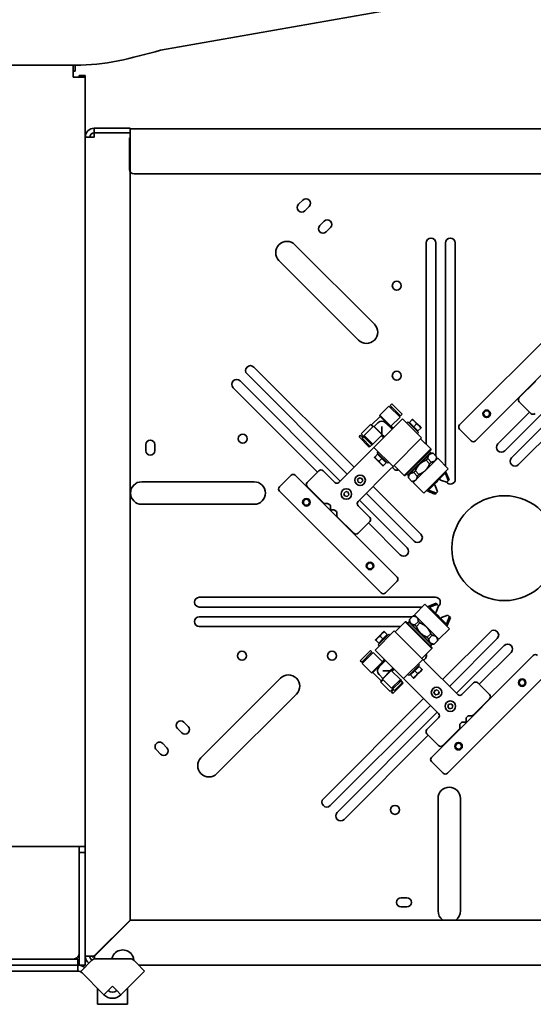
# Model space of a CAD drawing. Header units: millimetres. Extents: x 0 to 7128, y 0 to 5040.
# Tile 26 of 93: x 2254 to 2528, y 948 to 1473. Entities that reach past the tile are written whole.
import ezdxf

# ---------------------------------------------------------------- set-up
doc = ezdxf.new("R2010")
doc.units = ezdxf.units.MM
doc.header["$LTSCALE"] = 12
doc.layers.add('Spigoli visibili(ISO)', color=7, linetype='Continuous', lineweight=35)

msp = doc.modelspace()

# ---------------------------------------------------------------- linework, layer by layer
at = {"layer": 'Spigoli visibili(ISO)'}
for p, q in [((2451.1364, 1477.9692), (2329.5608, 1456.5321)), ((2284.1905, 1448.5321), (1844.1905, 1448.5321)), ((2282.9905, 1442.1321), (2282.9905, 1448.5321)), ((2282.9905, 1445.3321), (2283.9278, 1445.3321)), ((2283.9278, 1445.3321), (2283.9278, 1448.5321)), ((2289.3905, 1442.1321), (2282.9905, 1442.1321)), ((2286.1905, 1442.1321), (2286.1905, 1443.0694)), ((2286.1905, 1443.0694), (2289.3905, 1443.0694)), ((2289.3905, 1442.1321), (2289.3905, 1443.0694)), ((2289.3905, 1442.1321), (2289.3905, 1031.7321)), ((2313.3905, 1414.9321), (2294.1905, 1414.9321)), ((2294.1905, 1412.5321), (2294.1905, 1414.9321)), ((2313.3905, 1412.5321), (2313.3905, 1414.9321)), ((2313.3905, 1414.5321), (2730.5905, 1414.5321)), ((2294.1905, 1410.1321), (2289.3905, 1410.1321)), ((2294.1905, 1412.5321), (2313.3905, 1412.5321)), ((2294.1905, 1410.1321), (2294.1905, 1412.4521)), ((2294.1905, 1412.4521), (2313.3905, 1412.4521)), ((2312.9905, 1412.5321), (2312.9905, 1412.4521)), ((2312.9905, 1392.9321), (2312.9905, 1409.7321)), ((2313.3905, 1412.4521), (2313.3905, 992.5887)), ((2711.3339, 1390.5321), (2315.3905, 1390.5321)), ((2403.1797, 1374.3429), (2405.4425, 1376.6056)), ((2408.8366, 1373.2115), (2406.5739, 1370.9488)), ((2414.4934, 1363.0292), (2416.7562, 1365.2919)), ((2420.1503, 1361.8978), (2417.8876, 1359.6351)), ((2401.2067, 1352.8012), (2443.6331, 1310.3748)), ((2471.1905, 1246.3029), (2471.1905, 1353.7321)), ((2476.3905, 1353.7321), (2476.3905, 1240.1123)), ((2481.5905, 1234.7716), (2481.5905, 1353.7321)), ((2486.7905, 1353.7321), (2486.7905, 1227.7321)), ((2435.1479, 1301.8895), (2392.7215, 1344.3159)), ((2489.0903, 1256.6931), (2543.3961, 1310.9989)), ((2551.8814, 1302.5136), (2497.5756, 1248.2078)), ((2379.3473, 1287.5229), (2432.7826, 1234.0876)), ((2429.1056, 1230.4107), (2375.6704, 1283.846)), ((2413.2665, 1231.5421), (2368.3165, 1276.4921)), ((2371.9934, 1280.169), (2425.4287, 1226.7337)), ((2529.7488, 1280.0981), (2520.9321, 1271.2815)), ((2446.4976, 1261.8317), (2451.4191, 1266.7532)), ((2457.3022, 1260.87), (2451.4191, 1266.7532)), ((2452.1262, 1267.0643), (2452.9747, 1267.9128)), ((2457.6134, 1261.5771), (2452.1262, 1267.0643)), ((2452.4373, 1265.7349), (2452.9465, 1266.244)), ((2458.4619, 1262.4257), (2452.9747, 1267.9128)), ((2538.6098, 1268.3116), (2513.1319, 1242.8338)), ((2520.9321, 1269.0187), (2527.1546, 1262.7962)), ((2442.1442, 1256.6863), (2446.665, 1261.2071)), ((2452.332, 1255.9974), (2446.4976, 1261.8317)), ((2446.665, 1261.2071), (2446.4976, 1261.8317)), ((2451.471, 1256.4011), (2446.665, 1261.2071)), ((2452.4373, 1256.0051), (2457.3022, 1260.87)), ((2456.284, 1261.8883), (2456.7931, 1262.3974)), ((2457.6134, 1261.5771), (2458.4619, 1262.4257)), ((2509.455, 1246.5107), (2526.4475, 1263.5033)), ((2516.8089, 1239.1568), (2542.2867, 1264.6347)), ((2545.9637, 1260.9577), (2520.4858, 1235.4799)), ((2436.5981, 1251.9322), (2441.5196, 1256.8537)), ((2438.2386, 1251.0837), (2443.1035, 1255.9486)), ((2442.7641, 1255.6091), (2441.5196, 1256.8537)), ((2442.1442, 1256.6863), (2441.5196, 1256.8537)), ((2442.9927, 1255.8378), (2442.1442, 1256.6863)), ((2447.7422, 1251.3099), (2443.1035, 1255.9486)), ((2443.5497, 1255.829), (2443.1035, 1255.9486)), ((2443.5497, 1255.829), (2445.536, 1257.8153)), ((2447.5724, 1251.8062), (2443.5497, 1255.829)), ((2446.7833, 1248.0884), (2455.2686, 1256.5736)), ((2447.5724, 1251.8062), (2447.5724, 1255.7789)), ((2453.0596, 1254.3646), (2449.6089, 1257.8153)), ((2451.0231, 1256.4011), (2451.471, 1256.4011)), ((2453.5687, 1254.8738), (2452.4373, 1256.0051)), ((2458.6627, 1259.9678), (2455.2686, 1256.5736)), ((2458.6627, 1259.9678), (2468.845, 1249.7854)), ((2460.9254, 1257.705), (2461.4911, 1258.2707)), ((2461.4911, 1258.2707), (2467.148, 1252.6138)), ((2462.3397, 1257.9879), (2463.8347, 1259.4829)), ((2464.6025, 1255.7252), (2462.3397, 1257.9879)), ((2462.6565, 1257.6711), (2462.3736, 1257.3882)), ((2465.1681, 1258.5536), (2464.0368, 1259.685)), ((2464.6025, 1255.7252), (2466.0974, 1257.2201)), ((2466.8652, 1253.4624), (2464.6025, 1255.7252)), ((2467.4309, 1256.2909), (2465.1681, 1258.5536)), ((2468.5623, 1255.1595), (2467.4309, 1256.2909)), ((2435.4385, 1250.3766), (2436.287, 1251.2251)), ((2440.9256, 1244.8894), (2435.4385, 1250.3766)), ((2437.475, 1250.0371), (2436.287, 1251.2251)), ((2438.8043, 1249.726), (2436.5981, 1251.9322)), ((2437.0224, 1249.5846), (2437.8709, 1250.4331)), ((2437.1073, 1250.4048), (2437.6164, 1250.914)), ((2442.2267, 1246.0773), (2437.8709, 1250.4331)), ((2442.8773, 1246.445), (2438.2386, 1251.0837)), ((2438.6912, 1249.6129), (2439.2003, 1250.122)), ((2442.8773, 1246.445), (2447.7422, 1251.3099)), ((2448.4775, 1249.7826), (2447.3462, 1250.914)), ((2448.9867, 1250.2917), (2447.6593, 1251.619)), ((2447.6593, 1251.619), (2447.7422, 1251.3099)), ((2466.5484, 1253.7792), (2466.2655, 1253.4963)), ((2466.5823, 1252.0482), (2467.148, 1252.6138)), ((2466.8652, 1253.4624), (2468.3602, 1254.9574)), ((2495.3128, 1248.2078), (2489.0903, 1254.4303)), ((2321.6516, 1242.9752), (2321.6516, 1246.1752)), ((2326.4516, 1246.1752), (2326.4516, 1242.9752)), ((2441.3782, 1245.2288), (2437.0224, 1249.5846)), ((2440.9256, 1244.8894), (2441.3216, 1245.2854)), ((2441.3782, 1245.2288), (2442.2267, 1246.0773)), ((2441.4065, 1246.8976), (2441.9156, 1247.4067)), ((2442.4813, 1246.0491), (2441.5196, 1247.0107)), ((2442.4813, 1246.0491), (2442.8773, 1246.445)), ((2446.7833, 1248.0884), (2443.3892, 1244.6942)), ((2465.4509, 1246.3913), (2456.9657, 1237.906)), ((2465.4509, 1246.3913), (2468.845, 1249.7854)), ((2468.2765, 1249.2169), (2473.6505, 1243.8429)), ((2441.6921, 1242.9972), (2424.7216, 1226.0266)), ((2441.6921, 1242.9972), (2443.3892, 1244.6942)), ((2453.5715, 1234.5119), (2443.3892, 1244.6942)), ((2445.369, 1241.0172), (2443.8741, 1239.5223)), ((2445.0863, 1241.8658), (2445.6519, 1242.4315)), ((2445.0863, 1241.8658), (2450.7431, 1236.209)), ((2445.369, 1241.0172), (2447.6318, 1238.7545)), ((2445.6858, 1240.7005), (2445.9687, 1240.9834)), ((2459.5084, 1229.7008), (2473.6505, 1243.8429)), ((2473.6505, 1243.2772), (2460.0741, 1229.7008)), ((2461.3469, 1229.8422), (2473.5091, 1242.0044)), ((2467.7108, 1235.6405), (2472.8548, 1240.7844)), ((2472.8548, 1240.7844), (2473.6505, 1241.5802)), ((2472.9434, 1242.5701), (2473.5091, 1242.0044)), ((2473.5091, 1241.4387), (2473.2263, 1241.7216)), ((2473.6505, 1243.2772), (2473.6505, 1243.8429)), ((2473.6505, 1241.5802), (2474.9226, 1241.5802)), ((2474.9226, 1241.5802), (2474.9408, 1241.5619)), ((2474.9408, 1241.5619), (2476.8002, 1239.7026)), ((2476.8002, 1239.7026), (2476.8184, 1239.6844)), ((2476.8184, 1238.4123), (2476.8184, 1239.6844)), ((2443.672, 1239.3202), (2444.8034, 1238.1888)), ((2444.8034, 1238.1888), (2447.0661, 1235.9261)), ((2447.6318, 1238.7545), (2446.1368, 1237.2595)), ((2447.0661, 1235.9261), (2448.1975, 1234.7947)), ((2447.6318, 1238.7545), (2449.8945, 1236.4918)), ((2449.8945, 1236.4918), (2448.3996, 1234.9968)), ((2449.5777, 1236.8085), (2449.8606, 1237.0914)), ((2450.7431, 1236.209), (2451.3088, 1236.7747)), ((2451.8745, 1232.8149), (2453.5715, 1234.5119)), ((2453.5715, 1234.5119), (2456.9657, 1237.906)), ((2454.1344, 1235.0748), (2459.5084, 1229.7008)), ((2462.5669, 1230.4965), (2467.7108, 1235.6405)), ((2477.3841, 1238.978), (2464.3733, 1225.9672)), ((2471.2287, 1237.8498), (2473.088, 1235.9905)), ((2473.9366, 1236.839), (2472.0772, 1238.6983)), ((2483.0409, 1233.3211), (2477.3841, 1238.978)), ((2392.9238, 1223.6005), (2399.1463, 1229.823)), ((2401.4091, 1229.823), (2455.7149, 1175.5172)), ((2413.9736, 1232.2492), (2407.751, 1226.0266)), ((2422.4588, 1226.0266), (2416.2363, 1232.2492)), ((2434.9039, 1215.8443), (2451.8745, 1232.8149)), ((2460.0741, 1229.7008), (2459.5084, 1229.7008)), ((2460.7812, 1230.4079), (2461.3469, 1229.8422)), ((2461.9126, 1229.8422), (2461.6297, 1230.125)), ((2461.7711, 1229.7008), (2462.5669, 1230.4965)), ((2461.7711, 1229.7008), (2461.7711, 1228.4287)), ((2464.653, 1231.2741), (2466.5123, 1229.4147)), ((2467.3608, 1230.2633), (2465.5015, 1232.1226)), ((2470.0302, 1220.3104), (2483.0409, 1233.3211)), ((2472.4171, 1221.9053), (2481.446, 1230.9342)), ((2483.5783, 1227.4097), (2481.6206, 1231.9009)), ((2319.4887, 1226.3478), (2379.4887, 1226.3478)), ((2407.751, 1223.7639), (2416.5677, 1214.9472)), ((2434.6969, 1227.5166), (2435.6767, 1228.4964)), ((2435.0555, 1226.1782), (2434.6969, 1227.5166)), ((2436.3939, 1225.8196), (2435.0555, 1226.1782)), ((2435.6767, 1228.4964), (2437.0151, 1228.1378)), ((2437.3737, 1226.7994), (2436.3939, 1225.8196)), ((2437.0151, 1228.1378), (2437.3737, 1226.7994)), ((2442.9649, 1223.9053), (2468.4428, 1198.4275)), ((2461.7894, 1228.4105), (2461.7711, 1228.4287)), ((2463.6487, 1226.5511), (2461.7894, 1228.4105)), ((2463.6669, 1226.5329), (2463.6487, 1226.5511)), ((2464.939, 1226.5329), (2463.6669, 1226.5329)), ((2470.0302, 1220.3104), (2464.3733, 1225.9672)), ((2476.083, 1224.4399), (2475.5173, 1225.0056)), ((2476.083, 1224.4399), (2477.2144, 1221.0458)), ((2476.5638, 1226.0521), (2476.677, 1225.9389)), ((2476.677, 1225.9389), (2477.4124, 1226.6743)), ((2477.2992, 1226.7875), (2477.4124, 1226.6743)), ((2478.3457, 1227.834), (2478.9114, 1227.2683)), ((2482.3055, 1226.1369), (2478.9114, 1227.2683)), ((2483.0249, 1226.8563), (2482.3055, 1226.1369)), ((2483.0249, 1226.8563), (2483.5783, 1227.4097)), ((2447.2296, 1167.0319), (2392.9238, 1221.3377)), ((2427.343, 1220.1627), (2428.3227, 1221.1425)), ((2427.7016, 1218.8243), (2427.343, 1220.1627)), ((2429.04, 1218.4657), (2427.7016, 1218.8243)), ((2428.3227, 1221.1425), (2429.6612, 1220.7839)), ((2430.0198, 1219.4455), (2429.04, 1218.4657)), ((2429.6612, 1220.7839), (2430.0198, 1219.4455)), ((2464.7658, 1194.7505), (2439.288, 1220.2284)), ((2475.9416, 1219.773), (2471.4504, 1221.7307)), ((2475.9416, 1219.773), (2476.495, 1220.3264)), ((2477.2144, 1221.0458), (2476.495, 1220.3264)), ((2379.4887, 1214.3478), (2319.4887, 1214.3478)), ((2417.1334, 1214.7129), (2418.7334, 1214.7129)), ((2419.299, 1214.4786), (2419.9618, 1213.8159)), ((2420.1961, 1213.2502), (2420.1961, 1211.7188)), ((2441.1265, 1207.359), (2434.9039, 1213.5816)), ((2435.611, 1216.5514), (2461.0889, 1191.0736)), ((2420.5961, 1211.3188), (2422.1275, 1211.3188)), ((2422.6932, 1211.0845), (2423.3559, 1210.4218)), ((2423.5902, 1209.8561), (2423.5902, 1208.2561)), ((2423.8245, 1207.6904), (2432.6412, 1198.8737)), ((2434.9039, 1198.8737), (2441.1265, 1205.0963)), ((2457.4119, 1187.3966), (2440.4194, 1204.3892)), ((2455.7149, 1173.2545), (2449.4923, 1167.0319)), ((2350.1905, 1164.7321), (2476.1905, 1164.7321)), ((2470.6015, 1160.9825), (2464.9446, 1155.3257)), ((2483.6123, 1147.9718), (2470.6015, 1160.9825)), ((2476.5129, 1161.52), (2472.0218, 1159.5623)), ((2477.0663, 1160.9665), (2476.5129, 1161.52)), ((2477.0663, 1160.9665), (2477.7857, 1160.2472)), ((2469.1511, 1159.5321), (2350.1905, 1159.5321)), ((2482.0173, 1150.3587), (2472.9884, 1159.3876)), ((2476.0886, 1156.2874), (2476.6543, 1156.853)), ((2477.7857, 1160.2472), (2476.6543, 1156.853)), ((2350.1905, 1154.3321), (2463.8104, 1154.3321)), ((2454.7057, 1146.2182), (2460.0797, 1151.5922)), ((2474.2219, 1137.45), (2460.0797, 1151.5922)), ((2460.6454, 1151.5922), (2460.0797, 1151.5922)), ((2460.6454, 1151.5922), (2474.2219, 1138.0157)), ((2461.3525, 1150.8851), (2461.9182, 1151.4508)), ((2474.0805, 1139.2885), (2461.9182, 1151.4508)), ((2462.4839, 1151.4508), (2462.2011, 1151.1679)), ((2462.3425, 1152.8642), (2462.3607, 1152.8825)), ((2462.3425, 1151.5922), (2462.3425, 1152.8642)), ((2463.1383, 1150.7964), (2462.3425, 1151.5922)), ((2462.3607, 1152.8825), (2464.22, 1154.7418)), ((2468.2822, 1145.6525), (2463.1383, 1150.7964)), ((2464.22, 1154.7418), (2464.2383, 1154.76)), ((2465.5103, 1154.76), (2464.2383, 1154.76)), ((2464.9446, 1155.3257), (2477.9554, 1142.3149)), ((2467.0836, 1151.8782), (2465.2243, 1150.0189)), ((2466.0728, 1149.1703), (2467.9322, 1151.0297)), ((2477.1352, 1155.2408), (2477.2483, 1155.354)), ((2477.9837, 1154.6186), (2477.2483, 1155.354)), ((2477.8706, 1154.5055), (2477.9837, 1154.6186)), ((2479.4828, 1154.0246), (2478.9171, 1153.4589)), ((2479.4828, 1154.0246), (2482.8769, 1155.156)), ((2484.1497, 1153.8832), (2482.192, 1149.3921)), ((2482.8769, 1155.156), (2483.5963, 1154.4366)), ((2484.1497, 1153.8832), (2483.5963, 1154.4366)), ((2457.6197, 1149.1321), (2350.1905, 1149.1321)), ((2443.9549, 1136.6043), (2454.1372, 1146.7867)), ((2447.6318, 1145.3725), (2445.369, 1143.1098)), ((2445.6519, 1139.4328), (2451.3088, 1145.0896)), ((2448.7632, 1146.5039), (2447.6318, 1145.3725)), ((2450.4602, 1144.8068), (2448.9653, 1146.3018)), ((2451.8745, 1144.5239), (2451.3088, 1145.0896)), ((2457.5313, 1143.3926), (2454.1372, 1146.7867)), ((2473.4261, 1140.5085), (2468.2822, 1145.6525)), ((2473.6594, 1145.3025), (2471.8, 1143.4431)), ((2483.6123, 1147.9718), (2477.9554, 1142.3149)), ((2480.0173, 1120.9066), (2505.4952, 1146.3844)), ((2445.369, 1143.1098), (2444.2377, 1141.9784)), ((2445.9347, 1140.2813), (2444.4398, 1141.7763)), ((2448.1975, 1142.5441), (2445.9347, 1140.2813)), ((2446.2515, 1140.5981), (2446.5344, 1140.3152)), ((2448.1975, 1142.5441), (2446.7025, 1144.039)), ((2450.4602, 1144.8068), (2448.1975, 1142.5441)), ((2450.1434, 1144.49), (2450.4263, 1144.2071)), ((2457.5313, 1143.3926), (2466.0166, 1134.9073)), ((2472.6486, 1142.5946), (2474.5079, 1144.4539)), ((2474.2219, 1139.7128), (2473.4261, 1140.5085)), ((2474.0805, 1139.8542), (2473.7976, 1139.5714)), ((2474.2219, 1139.7128), (2475.4939, 1139.7128)), ((2475.5122, 1139.731), (2475.4939, 1139.7128)), ((2477.3715, 1141.5903), (2475.5122, 1139.731)), ((2477.3897, 1141.6086), (2477.3715, 1141.5903)), ((2477.3897, 1142.8806), (2477.3897, 1141.6086)), ((2509.1721, 1142.7075), (2483.6943, 1117.2296)), ((2441.497, 1136.4035), (2436.0098, 1130.9164)), ((2442.3455, 1135.555), (2436.8584, 1130.0678)), ((2443.0526, 1135.2439), (2437.1695, 1129.3607)), ((2442.3455, 1135.555), (2441.497, 1136.4035)), ((2442.0344, 1134.2256), (2441.5253, 1134.7347)), ((2447.9175, 1130.379), (2443.0526, 1135.2439)), ((2443.9549, 1136.6043), (2447.349, 1133.2102)), ((2446.2176, 1138.8671), (2445.6519, 1139.4328)), ((2469.4107, 1131.5132), (2466.0166, 1134.9073)), ((2468.8479, 1132.076), (2474.2219, 1137.45)), ((2473.5148, 1138.7228), (2474.0805, 1139.2885)), ((2474.2219, 1138.0157), (2474.2219, 1137.45)), ((2487.3712, 1113.5527), (2512.8491, 1139.0305)), ((2516.526, 1135.3535), (2499.5335, 1118.361)), ((2436.8584, 1130.0678), (2436.0098, 1130.9164)), ((2442.091, 1124.4393), (2437.1695, 1129.3607)), ((2438.1877, 1130.379), (2437.6786, 1130.8881)), ((2447.9253, 1130.2736), (2442.091, 1124.4393)), ((2447.5215, 1129.4126), (2442.7156, 1124.6066)), ((2449.558, 1131.0012), (2446.1073, 1127.5505)), ((2455.8343, 1124.7249), (2447.349, 1133.2102)), ((2447.5215, 1128.9648), (2447.5215, 1129.4126)), ((2449.0489, 1131.5103), (2447.9175, 1130.379)), ((2469.4107, 1131.5132), (2459.2284, 1121.3308)), ((2467.7137, 1128.6847), (2467.148, 1129.2504)), ((2471.1078, 1129.8161), (2469.4107, 1131.5132)), ((2488.0783, 1112.8455), (2471.1078, 1129.8161)), ((2474.0996, 1079.3507), (2528.4054, 1133.6565)), ((2442.7156, 1124.6066), (2442.091, 1124.4393)), ((2447.2363, 1120.0858), (2442.7156, 1124.6066)), ((2452.6127, 1125.6838), (2447.9741, 1121.0452)), ((2452.1164, 1125.5141), (2448.0936, 1121.4913)), ((2452.1164, 1125.5141), (2448.1438, 1125.5141)), ((2453.6309, 1126.9283), (2452.3036, 1125.601)), ((2452.3036, 1125.601), (2452.6127, 1125.6838)), ((2457.4776, 1120.8189), (2452.6127, 1125.6838)), ((2454.1401, 1126.4192), (2453.0087, 1125.2878)), ((2455.8343, 1124.7249), (2459.2284, 1121.3308)), ((2462.0568, 1123.0279), (2467.7137, 1128.6847)), ((2462.9054, 1123.3107), (2465.1681, 1125.5734)), ((2465.1681, 1125.5734), (2467.4309, 1127.8362)), ((2465.1681, 1125.5734), (2466.6631, 1124.0785)), ((2465.7338, 1122.745), (2467.9966, 1125.0077)), ((2467.1141, 1127.5194), (2466.8312, 1127.8023)), ((2467.4309, 1127.8362), (2468.9258, 1126.3412)), ((2467.9966, 1125.0077), (2469.1279, 1126.1391)), ((2536.8907, 1125.1712), (2482.5849, 1070.8654)), ((2351.1215, 1079.1484), (2393.5479, 1121.5748)), ((2448.0936, 1121.4913), (2446.1073, 1123.4776)), ((2448.3135, 1120.7057), (2447.069, 1119.4612)), ((2447.2363, 1120.0858), (2447.069, 1119.4612)), ((2451.9904, 1114.5398), (2447.069, 1119.4612)), ((2448.0849, 1120.9344), (2447.2363, 1120.0858)), ((2448.0936, 1121.4913), (2447.9741, 1121.0452)), ((2452.839, 1116.1803), (2447.9741, 1121.0452)), ((2457.4776, 1120.8189), (2452.839, 1116.1803)), ((2457.8453, 1120.1683), (2453.4895, 1115.8126)), ((2459.0332, 1118.8673), (2453.5461, 1113.3801)), ((2458.6938, 1119.3198), (2454.338, 1114.964)), ((2457.025, 1119.3481), (2456.5159, 1119.8572)), ((2457.8736, 1120.4229), (2456.9119, 1119.4612)), ((2457.8736, 1120.4229), (2457.4776, 1120.8189)), ((2458.6938, 1119.3198), (2457.8453, 1120.1683)), ((2459.0332, 1118.8673), (2458.6373, 1119.2632)), ((2460.9254, 1119.6338), (2459.2284, 1121.3308)), ((2460.9254, 1119.6338), (2477.896, 1102.6632)), ((2462.0568, 1123.0279), (2461.4911, 1123.5936)), ((2462.9054, 1123.3107), (2464.4004, 1121.8157)), ((2463.2222, 1123.6275), (2462.9393, 1123.9104)), ((2464.6025, 1121.6136), (2465.7338, 1122.745)), ((2496.5636, 1119.0681), (2490.3411, 1112.8455)), ((2505.0489, 1112.8455), (2498.8264, 1119.0681)), ((2454.1966, 1116.7459), (2451.9904, 1114.5398)), ((2453.8855, 1115.4166), (2452.6976, 1114.2286)), ((2453.5461, 1113.3801), (2452.6976, 1114.2286)), ((2453.5178, 1115.0489), (2453.0087, 1115.558)), ((2454.338, 1114.964), (2453.4895, 1115.8126)), ((2454.3098, 1116.6328), (2453.8006, 1117.1419)), ((2475.4262, 1113.6183), (2475.7848, 1114.9567)), ((2476.406, 1112.6385), (2475.4262, 1113.6183)), ((2475.7848, 1114.9567), (2477.1233, 1115.3153)), ((2477.1233, 1115.3153), (2478.1031, 1114.3355)), ((2478.1031, 1114.3355), (2477.7444, 1112.9971)), ((2402.0331, 1113.0895), (2359.6067, 1070.6631)), ((2416.3997, 1057.289), (2469.835, 1110.7242)), ((2477.7444, 1112.9971), (2476.406, 1112.6385)), ((2496.2323, 1101.7662), (2505.0489, 1110.5828)), ((2473.5119, 1107.0473), (2420.0767, 1053.612)), ((2423.7536, 1049.935), (2477.1889, 1103.3703)), ((2482.7801, 1106.2644), (2483.1388, 1107.6028)), ((2483.7599, 1105.2846), (2482.7801, 1106.2644)), ((2483.1388, 1107.6028), (2484.4772, 1107.9614)), ((2485.0983, 1105.6432), (2483.7599, 1105.2846)), ((2484.4772, 1107.9614), (2485.457, 1106.9816)), ((2485.457, 1106.9816), (2485.0983, 1105.6432)), ((2342.0248, 1098.0919), (2344.2876, 1095.8292)), ((2477.896, 1100.4005), (2471.6735, 1094.1779)), ((2489.444, 1097.2407), (2490.1068, 1097.9034)), ((2490.6725, 1098.1377), (2492.2038, 1098.1377)), ((2492.6038, 1098.5377), (2492.6038, 1100.0691)), ((2492.8381, 1100.6348), (2493.5009, 1101.2975)), ((2494.0666, 1101.5318), (2495.6666, 1101.5318)), ((2340.8934, 1092.4351), (2338.6307, 1094.6978)), ((2480.1588, 1085.6926), (2488.9754, 1094.5093)), ((2489.2097, 1095.075), (2489.2097, 1096.675)), ((2472.3806, 1091.2081), (2427.4306, 1046.2581)), ((2471.6735, 1091.9152), (2477.896, 1085.6926)), ((2329.5797, 1081.1214), (2327.317, 1083.3841)), ((2330.7111, 1086.7782), (2332.9739, 1084.5155)), ((2480.3222, 1070.8654), (2474.0996, 1077.0879)), ((2477.5749, 997.4304), (2477.5749, 1057.4304)), ((2489.5749, 1057.4304), (2489.5749, 997.4304)), ((2203.3905, 1031.7321), (2282.9905, 1031.7321)), ((2282.9905, 1031.7321), (2289.3905, 1031.7321)), ((2286.1905, 1028.5321), (2286.1905, 1031.7321)), ((2289.3905, 1031.7321), (2289.3905, 1028.5321)), ((2289.3905, 1028.5321), (2286.1905, 1028.5321)), ((2286.1905, 1028.5321), (2286.1905, 971.7321)), ((2289.3905, 971.7321), (2289.3905, 1028.5321)), ((2457.7474, 1004.3932), (2460.9474, 1004.3932)), ((2460.9474, 999.5932), (2457.7474, 999.5932)), ((2313.3905, 992.5887), (2294.1905, 973.3887)), ((2294.2471, 973.3321), (2313.4471, 992.5321)), ((2313.4471, 992.5321), (2733.3105, 992.5321)), ((2203.3905, 971.7321), (2282.1905, 971.7321)), ((2282.1905, 971.7321), (2285.3905, 971.7321)), ((2283.8187, 971.8412), (2283.9278, 971.7321)), ((2285.3905, 968.5321), (2285.3905, 971.7321)), ((2286.1905, 973.9949), (2286.0815, 974.1039)), ((2286.1905, 968.5321), (2286.1905, 971.7321)), ((2291.7905, 973.3321), (2289.3905, 973.3321)), ((2289.3905, 971.7321), (2289.3905, 968.5321)), ((2292.9905, 973.3698), (2292.9905, 972.9887)), ((2294.2419, 972.9887), (2292.9905, 972.9887)), ((2294.9905, 974.1887), (2294.9905, 974.0756)), ((2313.185, 971.8921), (2295.0149, 971.8921)), ((2295.7339, 974.9321), (2295.8471, 974.9321)), ((2285.417, 968.5321), (1842.1905, 968.5321)), ((2285.417, 968.5321), (2285.417, 965.3321)), ((2286.1905, 968.5321), (2289.3905, 968.5321)), ((2286.9359, 965.1387), (2292.7521, 970.9549)), ((2316.545, 969.8576), (2315.4478, 970.9549)), ((2316.545, 969.8576), (2321.0705, 965.3321)), ((2710.4396, 968.5321), (2317.8705, 968.5321)), ((1842.1905, 965.3321), (2285.417, 965.3321)), ((2299.381, 952.6936), (2286.9359, 965.1387)), ((2321.0705, 965.3321), (2308.432, 952.6936)), ((2295.9065, 947.6191), (2295.9065, 956.1681)), ((2299.381, 952.6936), (2303.9065, 957.2191)), ((2303.9065, 957.2191), (2306.1692, 954.9564)), ((2311.9065, 947.6191), (2311.9065, 956.1681)), ((2306.1692, 954.9564), (2308.432, 952.6936)), ((2311.9065, 947.6191), (2295.9065, 947.6191))]:
    msp.add_line(p, q, dxfattribs=at)
for centre, radius in [((2455.5905, 1330.9321), 2.4), ((2455.5905, 1282.9321), 2.4), ((2503.5153, 1262.6328), 2), ((2503.5153, 1262.6328), 1.6074), ((2373.4076, 1249.3392), 2.4), ((2436.0353, 1227.158), 2.8), ((2428.6814, 1219.8041), 2.8), ((2512.9905, 1190.9321), 28), ((2407.3488, 1215.398), 2), ((2407.3488, 1215.398), 1.6074), ((2441.2899, 1181.4569), 2), ((2441.2899, 1181.4569), 1.6074), ((2372.9905, 1133.5321), 2.4), ((2420.9905, 1133.5321), 2.4), ((2522.4657, 1119.2315), 2), ((2522.4657, 1119.2315), 1.6074), ((2476.7646, 1113.9769), 2.8), ((2484.1186, 1106.623), 2.8), ((2488.5246, 1085.2904), 2), ((2488.5246, 1085.2904), 1.6074), ((2454.5835, 1051.3493), 2.4)]:
    msp.add_circle(centre, radius, dxfattribs=at)
for centre, radius, start, end in [((2294.1905, 1410.1321), 4.8, 90, 180), ((2294.1905, 1410.1321), 2.4, 90, 180), ((2315.3905, 1392.9321), 2.4, 180, 270), ((2407.1395, 1374.9086), 2.4, 315, 135), ((2404.8768, 1372.6458), 2.4, 135, 315), ((2418.4532, 1363.5949), 2.4, 315, 135), ((2416.1905, 1361.3321), 2.4, 135, 315), ((2473.7905, 1353.7321), 2.6, 0, 180), ((2484.1905, 1353.7321), 2.6, 0, 180), ((2396.9641, 1348.5585), 6, 45, 225), ((2439.3905, 1306.1321), 6, 225, 45), ((2377.5088, 1285.6844), 2.6, 45, 225), ((2370.1549, 1278.3305), 2.6, 45, 225), ((2522.0635, 1270.1501), 1.6, 135, 225), ((2528.286, 1263.9276), 1.6, 225, 315), ((2447.5724, 1255.7789), 2.88, 45, 135), ((2490.2217, 1255.5617), 1.6, 135, 225), ((2324.0516, 1246.1752), 2.4, 0, 180), ((2496.4442, 1249.3392), 1.6, 225, 315), ((2511.2934, 1244.6723), 2.6, 135, 315), ((2324.0516, 1242.9752), 2.4, 180, 0), ((2518.6474, 1237.3183), 2.6, 135, 315), ((2400.2777, 1228.6916), 1.6, 45, 135), ((2415.1049, 1231.1178), 1.6, 45, 135), ((2455.5905, 1234.9321), 2.4, 196.898543, 292.23284), ((2319.4887, 1220.3478), 6, 90, 270), ((2379.4887, 1220.3478), 6, 270, 90), ((2408.8824, 1224.8953), 1.6, 135, 225), ((2423.5902, 1227.158), 1.6, 225, 315), ((2484.1905, 1227.7321), 2.6, 215.789646, 0), ((2394.0551, 1222.4691), 1.6, 135, 225), ((2417.1334, 1215.5129), 0.8, 225, 270), ((2418.7334, 1213.9129), 0.8, 45, 90), ((2419.3961, 1213.2502), 0.8, 0, 45), ((2436.0353, 1214.7129), 1.6, 135, 225), ((2420.5961, 1211.7188), 0.4, 180, 270), ((2422.1275, 1210.5188), 0.8, 45, 90), ((2422.7902, 1209.8561), 0.8, 0, 45), ((2424.3902, 1208.2561), 0.8, 180, 225), ((2439.9951, 1206.2276), 1.6, 315, 45), ((2433.7725, 1200.0051), 1.6, 225, 315), ((2466.6043, 1196.589), 2.6, 225, 45), ((2459.2504, 1189.2351), 2.6, 225, 45), ((2454.5835, 1174.3858), 1.6, 315, 45), ((2448.3609, 1168.1633), 1.6, 225, 315), ((2350.1905, 1162.1321), 2.6, 90, 270), ((2476.1905, 1162.1321), 2.6, 305.789646, 90), ((2350.1905, 1151.7321), 2.6, 90, 270), ((2507.3337, 1144.5459), 2.6, 315, 135), ((2514.6876, 1137.192), 2.6, 315, 135), ((2468.9905, 1133.5321), 2.4, 286.898543, 22.23284), ((2529.5368, 1132.5251), 1.6, 45, 135), ((2448.1438, 1125.5141), 2.88, 135, 225), ((2397.7905, 1117.3321), 6, 315, 135), ((2497.695, 1117.9367), 1.6, 45, 135), ((2489.2097, 1113.9769), 1.6, 225, 315), ((2503.9175, 1111.7142), 1.6, 315, 45), ((2340.3278, 1096.3949), 2.4, 45, 225), ((2476.7646, 1101.5318), 1.6, 315, 45), ((2490.6725, 1097.3377), 0.8, 90, 135), ((2492.2038, 1098.5377), 0.4, 270, 0), ((2493.4038, 1100.0691), 0.8, 135, 180), ((2494.0666, 1100.7318), 0.8, 90, 135), ((2495.6666, 1102.3318), 0.8, 270, 315), ((2342.5905, 1094.1321), 2.4, 225, 45), ((2472.8048, 1093.0466), 1.6, 135, 225), ((2488.4097, 1095.075), 0.8, 315, 0), ((2490.0097, 1096.675), 0.8, 135, 180), ((2329.0141, 1085.0812), 2.4, 44.999999, 225), ((2331.2768, 1082.8184), 2.4, 225, 45), ((2479.0274, 1086.824), 1.6, 225, 315), ((2355.3641, 1074.9057), 6, 135, 315), ((2475.231, 1078.2193), 1.6, 135, 225), ((2481.4535, 1071.9968), 1.6, 225, 315), ((2483.5749, 1057.4304), 6, 0, 180), ((2418.2382, 1055.4505), 2.6, 135, 315), ((2425.5921, 1048.0966), 2.6, 135, 315), ((2457.7474, 1001.9932), 2.4, 90, 270), ((2460.9474, 1001.9932), 2.4, 270, 90), ((2483.5749, 997.4304), 6, 180, 234.723376), ((2483.5749, 997.4304), 6, 305.276624, 0), ((2282.9905, 974.9321), 3.2, 270, 0), ((2294.1905, 973.3321), 4.8, 180, 232.950023), ((2294.1905, 973.3321), 2.4, 180, 241.680022), ((2295.0149, 968.6921), 3.2, 90, 135), ((2309.3905, 970.6178), 6, 26.897085, 153.102915), ((2313.185, 968.6921), 3.2, 45, 90), ((2285.417, 962.1321), 6.4, 54.460219, 90), ((2285.417, 962.1321), 3.2, 45, 90), ((2303.9065, 957.2191), 6.4, 225, 315), ((2303.9065, 957.2191), 3.2, 225, 315)]:
    msp.add_arc(centre, radius, start, end, dxfattribs=at)
for points, knots in [([(2329.5608, 1456.5321), (2321.9991, 1454.4377), (2314.4373, 1452.3562), (2306.8756, 1450.8753), (2299.3139, 1449.3943), (2291.7522, 1448.5321), (2284.1905, 1448.5321)], [0, 0, 0, 0, 0.78539816, 0.78539816, 0.78539816, 1.57079633, 1.57079633, 1.57079633, 1.57079633]), ([(2452.332, 1255.9974), (2452.2181, 1256.0484), (2452.0649, 1256.1179), (2451.7782, 1256.252), (2451.6287, 1256.3237), (2451.471, 1256.4011)], [2.069709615, 2.069709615, 2.069709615, 2.069709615, 2.155667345, 2.155667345, 2.227932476, 2.227932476, 2.227932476, 2.227932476]), ([(2447.5724, 1251.8062), (2447.5842, 1251.7811), (2447.5952, 1251.7578), (2447.6401, 1251.6614), (2447.6593, 1251.619), (2447.6593, 1251.619)], [1.3118758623, 1.3118758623, 1.3118758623, 1.3118758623, 1.329578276, 1.329578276, 1.3934707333, 1.3934707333, 1.3934707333, 1.3934707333]), ([(2447.9253, 1130.2736), (2447.8743, 1130.1597), (2447.8047, 1130.0065), (2447.6707, 1129.7198), (2447.599, 1129.5703), (2447.5215, 1129.4126)], [2.069709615, 2.069709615, 2.069709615, 2.069709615, 2.155667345, 2.155667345, 2.227932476, 2.227932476, 2.227932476, 2.227932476]), ([(2452.1164, 1125.5141), (2452.1415, 1125.5259), (2452.1649, 1125.5368), (2452.2613, 1125.5817), (2452.3036, 1125.601), (2452.3036, 1125.601)], [1.3118758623, 1.3118758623, 1.3118758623, 1.3118758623, 1.329578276, 1.329578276, 1.3934707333, 1.3934707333, 1.3934707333, 1.3934707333]), ([(2294.1905, 973.3887), (2292.8097, 973.3783), (2291.4411, 973.368), (2290.5434, 973.3576), (2289.8072, 973.3491), (2289.3905, 973.3406), (2289.3905, 973.3321)], [0, 0, 0, 0, 0.86303039, 0.86303039, 0.86303039, 1.57079633, 1.57079633, 1.57079633, 1.57079633]), ([(2291.7905, 973.3321), (2291.7905, 973.3445), (2292.245, 973.3568), (2292.9474, 973.3691), (2293.32, 973.3756), (2293.7549, 973.3822), (2294.1905, 973.3887)], [0, 0, 0, 0, 1.02632188, 1.02632188, 1.02632188, 1.57079633, 1.57079633, 1.57079633, 1.57079633]), ([(2294.222, 971.7938), (2294.2238, 971.8863), (2294.2256, 971.9849), (2294.2275, 972.089), (2294.234, 972.4616), (2294.2405, 972.8966), (2294.2471, 973.3321)], [0.874245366, 0.874245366, 0.874245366, 0.874245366, 1.026321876, 1.026321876, 1.026321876, 1.570796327, 1.570796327, 1.570796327, 1.570796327]), ([(2303.6252, 971.8926), (2303.6603, 972.0538), (2303.6992, 972.2163), (2303.742, 972.3788), (2303.8266, 972.7004), (2303.9261, 973.0213), (2304.0396, 973.3321)], [-1.290244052, -1.290244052, -1.290244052, -1.290244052, -1.226833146, -1.226833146, -1.226833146, -1.101353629, -1.101353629, -1.101353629, -1.101353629])]:
    msp.add_open_spline(points, degree=3, knots=knots, dxfattribs=at)
for points in [[(2452.332, 1255.9974), (2452.4006, 1256.0027), (2452.4373, 1256.0051), (2452.4373, 1256.0051)], [(2447.9253, 1130.2736), (2447.92, 1130.3422), (2447.9175, 1130.379), (2447.9175, 1130.379)], [(2294.2353, 971.7968), (2294.2393, 972.2905), (2294.2432, 972.8108), (2294.2471, 973.3321)], [(2314.7414, 973.3321), (2315.0089, 972.5997), (2315.1973, 971.8086), (2315.2999, 971.0934)], [(2315.2509, 971.1429), (2315.2633, 971.1587), (2315.2749, 971.1754), (2315.2856, 971.193)]]:
    msp.add_open_spline(points, degree=3, dxfattribs=at)
for points, weights in [([(2463.8347, 1259.4829), (2464.0368, 1259.685), (2464.0368, 1259.685)], [1, 1.0379548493, 1]), ([(2465.1681, 1258.5536), (2464.6431, 1259.0787), (2463.8347, 1259.4829)], [1, 1.0379548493, 1]), ([(2466.0974, 1257.2201), (2465.6932, 1258.0285), (2465.1681, 1258.5536)], [1, 1.0379548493, 1]), ([(2467.4309, 1256.2909), (2466.9058, 1256.8159), (2466.0974, 1257.2201)], [1, 1.0379548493, 1]), ([(2468.3602, 1254.9574), (2467.956, 1255.7658), (2467.4309, 1256.2909)], [1, 1.0379548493, 1]), ([(2468.5623, 1255.1595), (2468.5623, 1255.1595), (2468.3602, 1254.9574)], [1, 1.0379548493, 1]), ([(2443.672, 1239.3202), (2443.672, 1239.3202), (2443.8741, 1239.5223)], [1, 1.0379548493, 1]), ([(2443.8741, 1239.5223), (2444.2783, 1238.7139), (2444.8034, 1238.1888)], [1, 1.0379548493, 1]), ([(2472.0772, 1238.6983), (2472.1762, 1240.1059), (2472.8548, 1240.7844)], [1.0624814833, 1.05877166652, 1]), ([(2472.8548, 1240.7844), (2473.5333, 1241.4629), (2474.9408, 1241.5619)], [1, 1.05877166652, 1.0624814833]), ([(2476.8002, 1239.7026), (2476.7011, 1238.2951), (2476.0226, 1237.6165)], [1.0624814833, 1.05877166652, 1]), ([(2444.8034, 1238.1888), (2445.3284, 1237.6637), (2446.1368, 1237.2595)], [1, 1.0379548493, 1]), ([(2446.1368, 1237.2595), (2446.541, 1236.4511), (2447.0661, 1235.9261)], [1, 1.0379548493, 1]), ([(2447.0661, 1235.9261), (2447.5912, 1235.401), (2448.3996, 1234.9968)], [1, 1.0379548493, 1]), ([(2448.3996, 1234.9968), (2448.1975, 1234.7947), (2448.1975, 1234.7947)], [1, 1.0379548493, 1]), ([(2465.5015, 1232.1226), (2466.3538, 1234.2834), (2467.7108, 1235.6405)], [1.0624814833, 1.05877166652, 1]), ([(2467.7108, 1235.6405), (2469.0679, 1236.9975), (2471.2287, 1237.8498)], [1, 1.05877166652, 1.0624814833]), ([(2473.088, 1235.9905), (2472.2357, 1233.8297), (2470.8787, 1232.4726)], [1.0624814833, 1.05877166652, 1]), ([(2472.0772, 1238.6983), (2471.6166, 1238.3105), (2471.2287, 1237.8498)], [1.02009304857, 1.02292008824, 1.02009304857]), ([(2473.088, 1235.9905), (2473.5487, 1236.3783), (2473.9366, 1236.839)], [1.02009304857, 1.02292008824, 1.02009304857]), ([(2476.0226, 1237.6165), (2475.3441, 1236.938), (2473.9366, 1236.839)], [1, 1.05877166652, 1.0624814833]), ([(2461.7894, 1228.4105), (2461.8884, 1229.818), (2462.5669, 1230.4965)], [1.0624814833, 1.05877166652, 1]), ([(2462.5669, 1230.4965), (2463.2454, 1231.1751), (2464.653, 1231.2741)], [1, 1.05877166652, 1.0624814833]), ([(2465.5015, 1232.1226), (2465.0408, 1231.7347), (2464.653, 1231.2741)], [1.02009304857, 1.02292008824, 1.02009304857]), ([(2466.5123, 1229.4147), (2466.4133, 1228.0072), (2465.7348, 1227.3287)], [1.0624814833, 1.05877166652, 1]), ([(2466.5123, 1229.4147), (2466.973, 1229.8026), (2467.3608, 1230.2633)], [1.02009304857, 1.02292008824, 1.02009304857]), ([(2470.8787, 1232.4726), (2469.5216, 1231.1156), (2467.3608, 1230.2633)], [1, 1.05877166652, 1.0624814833]), ([(2483.0249, 1226.8563), (2482.3832, 1228.5888), (2481.446, 1230.9342)], [1, 1.01035956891, 1]), ([(2465.7348, 1227.3287), (2465.0562, 1226.6502), (2463.6487, 1226.5511)], [1, 1.05877166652, 1.0624814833]), ([(2472.4171, 1221.9053), (2474.7625, 1220.9681), (2476.495, 1220.3264)], [1, 1.01035956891, 1]), ([(2477.0663, 1160.9665), (2475.3339, 1160.3249), (2472.9884, 1159.3876)], [1, 1.01035956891, 1]), ([(2463.1383, 1150.7964), (2462.4597, 1151.4749), (2462.3607, 1152.8825)], [1, 1.05877166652, 1.0624814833]), ([(2465.2243, 1150.0189), (2463.8168, 1150.1179), (2463.1383, 1150.7964)], [1.0624814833, 1.05877166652, 1]), ([(2464.22, 1154.7418), (2465.6276, 1154.6428), (2466.3061, 1153.9642)], [1.0624814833, 1.05877166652, 1]), ([(2466.3061, 1153.9642), (2466.9846, 1153.2857), (2467.0836, 1151.8782)], [1, 1.05877166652, 1.0624814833]), ([(2467.9322, 1151.0297), (2467.5443, 1151.4903), (2467.0836, 1151.8782)], [1.02009304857, 1.02292008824, 1.02009304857]), ([(2467.9322, 1151.0297), (2470.093, 1150.1774), (2471.45, 1148.8203)], [1.0624814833, 1.05877166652, 1]), ([(2482.0173, 1150.3587), (2482.9546, 1152.7041), (2483.5963, 1154.4366)], [1, 1.01035956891, 1]), ([(2447.6318, 1145.3725), (2447.1067, 1144.8474), (2446.7025, 1144.039)], [1, 1.0379548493, 1]), ([(2448.9653, 1146.3018), (2448.1569, 1145.8976), (2447.6318, 1145.3725)], [1, 1.0379548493, 1]), ([(2448.7632, 1146.5039), (2448.7632, 1146.5039), (2448.9653, 1146.3018)], [1, 1.0379548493, 1]), ([(2465.2243, 1150.0189), (2465.6122, 1149.5582), (2466.0728, 1149.1703)], [1.02009304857, 1.02292008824, 1.02009304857]), ([(2468.2822, 1145.6525), (2466.9251, 1147.0095), (2466.0728, 1149.1703)], [1, 1.05877166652, 1.0624814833]), ([(2471.8, 1143.4431), (2469.6392, 1144.2954), (2468.2822, 1145.6525)], [1.0624814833, 1.05877166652, 1]), ([(2471.45, 1148.8203), (2472.8071, 1147.4633), (2473.6594, 1145.3025)], [1, 1.05877166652, 1.0624814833]), ([(2474.5079, 1144.4539), (2474.12, 1144.9146), (2473.6594, 1145.3025)], [1.02009304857, 1.02292008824, 1.02009304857]), ([(2444.4398, 1141.7763), (2444.2377, 1141.9784), (2444.2377, 1141.9784)], [1, 1.0379548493, 1]), ([(2445.369, 1143.1098), (2444.844, 1142.5847), (2444.4398, 1141.7763)], [1, 1.0379548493, 1]), ([(2446.7025, 1144.039), (2445.8941, 1143.6348), (2445.369, 1143.1098)], [1, 1.0379548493, 1]), ([(2471.8, 1143.4431), (2472.1879, 1142.9825), (2472.6486, 1142.5946)], [1.02009304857, 1.02292008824, 1.02009304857]), ([(2473.4261, 1140.5085), (2472.7476, 1141.1871), (2472.6486, 1142.5946)], [1, 1.05877166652, 1.0624814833]), ([(2475.5122, 1139.731), (2474.1046, 1139.83), (2473.4261, 1140.5085)], [1.0624814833, 1.05877166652, 1]), ([(2474.5079, 1144.4539), (2475.9154, 1144.3549), (2476.594, 1143.6764)], [1.0624814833, 1.05877166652, 1]), ([(2476.594, 1143.6764), (2477.2725, 1142.9979), (2477.3715, 1141.5903)], [1, 1.05877166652, 1.0624814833]), ([(2465.7338, 1122.745), (2466.2589, 1123.2701), (2466.6631, 1124.0785)], [1, 1.0379548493, 1]), ([(2466.6631, 1124.0785), (2467.4715, 1124.4827), (2467.9966, 1125.0077)], [1, 1.0379548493, 1]), ([(2467.9966, 1125.0077), (2468.5216, 1125.5328), (2468.9258, 1126.3412)], [1, 1.0379548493, 1]), ([(2468.9258, 1126.3412), (2469.1279, 1126.1391), (2469.1279, 1126.1391)], [1, 1.0379548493, 1]), ([(2464.4004, 1121.8157), (2465.2088, 1122.2199), (2465.7338, 1122.745)], [1, 1.0379548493, 1]), ([(2464.6025, 1121.6136), (2464.6025, 1121.6136), (2464.4004, 1121.8157)], [1, 1.0379548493, 1])]:
    msp.add_rational_spline(points, weights, degree=2, dxfattribs=at)

doc.saveas('drawing.dxf')
